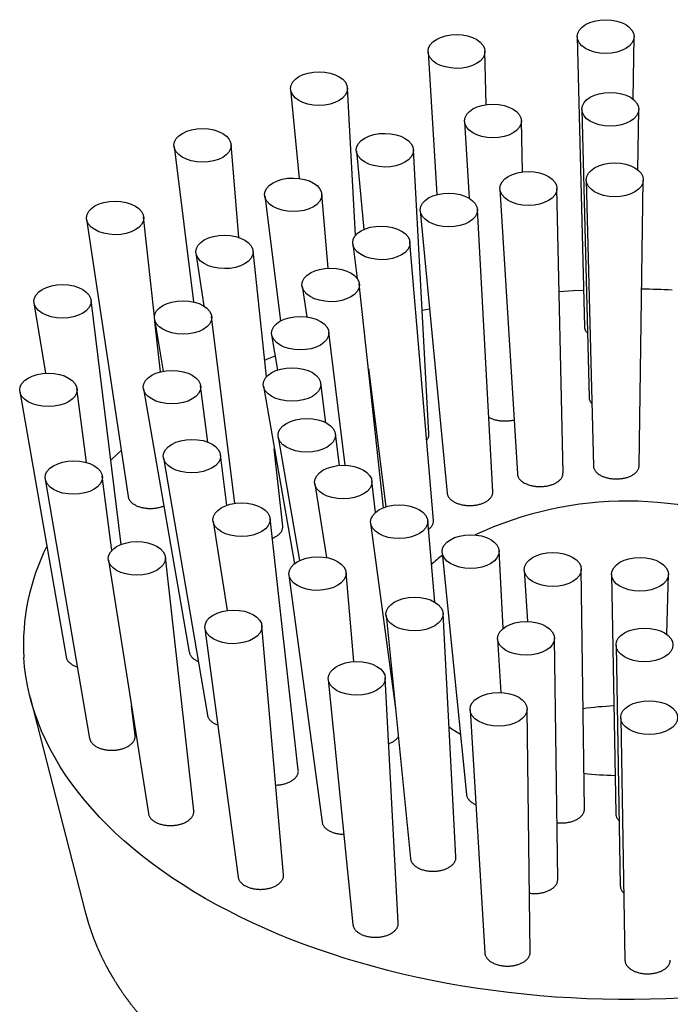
# Model space of a CAD drawing. Header units: millimetres. Extents: x 8 to 974, y 12 to 718.
# Tile 34 of 37: x 658 to 696, y 661 to 718. Entities that reach past the tile are written whole.
import ezdxf

# ---------------------------------------------------------------- set-up
doc = ezdxf.new("R2010")
doc.units = ezdxf.units.MM

msp = doc.modelspace()

# ---------------------------------------------------------------- linework, layer by layer
at = {"color": 7, "linetype": 'Continuous', "lineweight": 30}
for p, q in [((690.533, 716.815), (690.956, 700.023)), ((693.779, 713.199), (693.832, 716.82)), ((681.892, 715.934), (682.399, 707.675)), ((685.259, 712.889), (685.193, 715.973)), ((673.926, 713.768), (674.418, 708.616)), ((677.697, 705.317), (677.23, 713.841)), ((690.802, 712.606), (691.222, 695.932)), ((694.05, 709.106), (694.102, 712.61)), ((684.006, 711.909), (684.279, 707.465)), ((687.37, 708.988), (687.307, 711.948)), ((670.937, 705.194), (670.484, 710.57)), ((667.177, 710.465), (668.308, 701.462)), ((677.74, 710.202), (678.174, 705.658)), ((681.947, 693.814), (681.044, 710.275)), ((691.061, 708.517), (691.478, 691.958)), ((694.122, 691.964), (694.366, 708.522)), ((676.1, 703.418), (675.738, 707.705)), ((686.056, 707.999), (687.068, 691.498)), ((689.713, 691.542), (689.363, 708.039)), ((672.432, 707.6), (673.341, 700.358)), ((681.442, 706.738), (683.002, 690.383)), ((685.648, 690.464), (684.751, 706.811)), ((662.106, 706.248), (664.514, 690.185)), ((666.039, 700.604), (665.415, 706.382)), ((677.533, 704.817), (677.784, 702.819)), ((682.204, 688.803), (680.845, 704.923)), ((668.442, 704.281), (668.9, 701.229)), ((672.538, 697.13), (671.752, 704.415)), ((674.595, 702.369), (674.861, 700.597)), ((679.308, 689.54), (677.91, 702.504)), ((659.058, 701.406), (659.737, 697.334)), ((664.118, 687.42), (662.369, 701.564)), ((681.553, 700.982), (681.983, 701.071)), ((666.045, 700.47), (666.548, 697.45)), ((666.383, 697.413), (666.068, 700.332)), ((670.696, 689.792), (669.356, 700.627)), ((677.1, 691.998), (676.146, 699.718)), ((672.829, 699.56), (673.17, 697.517)), ((678.437, 697.612), (679.445, 689.588)), ((658.241, 696.269), (660.92, 680.902)), ((662.11, 692.159), (661.553, 696.442)), ((665.403, 696.428), (668.062, 681.169)), ((669.139, 693.34), (668.714, 696.6)), ((672.356, 696.581), (674.149, 686.298)), ((675.971, 694.467), (675.673, 696.754)), ((673.208, 693.638), (674.437, 686.478)), ((676.754, 691.99), (676.523, 693.814)), ((673.471, 688.474), (672.987, 692.963)), ((666.559, 692.431), (669.117, 677.525)), ((670.239, 689.681), (669.869, 692.608)), ((659.712, 691.189), (662.287, 676.177)), ((663.565, 687.068), (663.021, 691.365)), ((675.327, 690.931), (676.002, 686.658)), ((678.844, 689.268), (678.639, 691.097)), ((674.375, 674.34), (672.743, 688.92)), ((669.436, 688.753), (670.252, 683.59)), ((678.567, 688.646), (680.003, 677.923)), ((682.287, 684.074), (681.877, 688.787)), ((668.319, 671.994), (666.676, 686.678)), ((682.709, 686.94), (684.118, 672.938)), ((686.254, 682.562), (686.015, 687.041)), ((663.369, 686.512), (665.689, 671.827)), ((673.836, 685.646), (675.752, 671.341)), ((677.589, 680.631), (677.14, 685.787)), ((687.468, 685.928), (687.649, 682.953)), ((690.956, 672.097), (690.774, 685.977)), ((692.522, 685.679), (692.765, 671.832)), ((695.722, 682.211), (695.827, 685.67)), ((679.46, 683.322), (680.879, 669.223)), ((683.513, 669.322), (682.761, 683.423)), ((668.963, 682.558), (670.892, 668.151)), ((673.521, 668.29), (672.267, 682.699)), ((689.407, 668.012), (689.223, 681.988)), ((685.923, 681.939), (686.111, 678.844)), ((692.786, 681.59), (693.031, 667.647)), ((676.112, 679.597), (677.542, 665.398)), ((680.171, 665.497), (679.414, 679.698)), ((658.838, 678.556), (662.054, 666.057)), ((664.919, 676.356), (664.703, 678.068)), ((684.33, 677.832), (685.185, 663.757)), ((687.815, 663.805), (687.63, 677.881)), ((693.055, 677.38), (693.302, 663.339))]:
    msp.add_line(p, q, dxfattribs=at)
at = {"color": 7, "linetype": 'Continuous', "lineweight": 30, "flags": 128}
for points in [[(689.489, 702.074), (690.3, 702.123), (690.902, 702.151)], [(672.434, 698.087), (672.55, 698.138), (673.032, 698.345)], [(663.515, 692.299), (663.875, 692.64), (664.113, 692.859)], [(696.587, 661.144), (695.674, 661.103), (694.759, 661.075), (693.843, 661.062), (692.926, 661.063), (692.011, 661.078), (691.096, 661.107), (690.182, 661.15), (689.271, 661.207), (688.363, 661.279), (687.458, 661.364), (686.558, 661.463), (685.662, 661.576), (684.771, 661.702), (683.886, 661.843), (683.008, 661.996), (682.137, 662.164), (681.274, 662.344), (680.419, 662.538), (679.573, 662.745), (678.737, 662.965), (677.911, 663.198), (677.095, 663.443), (676.29, 663.701), (675.498, 663.971), (674.717, 664.253), (673.95, 664.547), (673.195, 664.853), (672.455, 665.17), (671.729, 665.499), (671.018, 665.839), (670.322, 666.189), (669.642, 666.55), (668.979, 666.921), (668.332, 667.303), (667.702, 667.694), (667.09, 668.095), (666.496, 668.505), (665.921, 668.924), (665.364, 669.352), (664.827, 669.788), (664.309, 670.233), (663.812, 670.685), (663.334, 671.145), (662.878, 671.611), (662.442, 672.085), (662.027, 672.565), (661.634, 673.052), (661.263, 673.544), (660.914, 674.042), (660.587, 674.545), (660.282, 675.053), (660.001, 675.566), (659.742, 676.083), (659.506, 676.603), (659.294, 677.127), (659.105, 677.654), (658.939, 678.184), (658.798, 678.716), (658.679, 679.25), (658.585, 679.785), (658.515, 680.322), (658.468, 680.86), (658.468, 680.86)]]:
    msp.add_lwpolyline(points, dxfattribs=at)
at = {"color": 7, "linetype": 'Continuous', "lineweight": 30}
for centre, radius, start, end in [((693.447, 642.818), 59.387, 87.49085, 89.20293), ((693.44, 669.11), 20.817, 64.6485, 115.0503), ((671.253, 681.579), 12.805, 153.4078, 183.2151), ((688.625, 679.086), 9.7, 127.4704, 132.3007), ((693.422, 659.306), 18.77, 92.3386, 97.7836), ((689.872, 686.542), 11.814, 235.092, 238.8829), ((693.429, 696.648), 22.622, 263.654, 268.2201)]:
    msp.add_arc(centre, radius, start, end, dxfattribs=at)
for centre, major_axis, ratio in [((692.182, 716.829), (1.65, -0.001), 0.592188), ((683.542, 715.965), (1.651, -0.006), 0.591419), ((675.577, 713.816), (1.653, -0.01), 0.589668), ((692.452, 712.62), (1.65, -0.001), 0.592188), ((685.656, 711.94), (1.651, -0.006), 0.591419), ((668.829, 710.529), (1.657, -0.011), 0.587421), ((679.391, 710.25), (1.653, -0.01), 0.589668), ((692.713, 708.531), (1.653, -0.001), 0.592188), ((687.709, 708.03), (1.654, -0.006), 0.591419), ((674.084, 707.664), (1.657, -0.011), 0.587421), ((683.096, 706.786), (1.656, -0.01), 0.589668), ((663.759, 706.327), (1.66, -0.009), 0.585288), ((679.187, 704.882), (1.659, -0.011), 0.587421), ((670.096, 704.36), (1.66, -0.009), 0.585288), ((676.251, 702.448), (1.662, -0.009), 0.585288), ((660.712, 701.497), (1.662, -0.005), 0.583828), ((667.699, 700.561), (1.662, -0.005), 0.583828), ((674.486, 699.651), (1.664, -0.005), 0.583828), ((667.057, 696.526), (1.662, 0.001), 0.583415), ((674.013, 696.68), (1.665, 0.001), 0.583415), ((659.895, 696.368), (1.662, 0.001), 0.583415), ((674.864, 693.739), (1.664, 0.006), 0.584152), ((668.212, 692.532), (1.661, 0.006), 0.584152), ((661.365, 691.29), (1.661, 0.006), 0.584152), ((676.981, 691.027), (1.662, 0.01), 0.585854), ((671.088, 688.85), (1.659, 0.01), 0.585854), ((680.221, 688.73), (1.658, 0.011), 0.588082), ((684.361, 687.004), (1.655, 0.009), 0.590246), ((665.02, 686.608), (1.659, 0.01), 0.585854), ((675.487, 685.73), (1.656, 0.011), 0.588082), ((689.12, 685.966), (1.653, 0.005), 0.591756), ((694.174, 685.688), (1.653, -0.001), 0.592188), ((681.109, 683.386), (1.653, 0.009), 0.590246), ((670.613, 682.642), (1.656, 0.011), 0.588082), ((687.572, 681.977), (1.651, 0.005), 0.591756), ((694.436, 681.599), (1.65, -0.001), 0.592188), ((677.762, 679.661), (1.653, 0.009), 0.590246), ((685.979, 677.87), (1.651, 0.005), 0.591756), ((694.705, 677.39), (1.65, -0.001), 0.592188)]:
    msp.add_ellipse(centre, major_axis=major_axis, ratio=ratio, dxfattribs=at)
for points, knots in [([(690.956, 700.023), (690.956, 700.02), (690.955, 699.996), (690.963, 699.95), (690.979, 699.887), (691.005, 699.824), (691.041, 699.764), (691.081, 699.709), (691.114, 699.675), (691.128, 699.661)], [0, 0, 0, 0, 0.0210101, 0.1919583, 0.3629064, 0.5293456, 0.6957845, 0.867074, 1, 1, 1, 1]), ([(691.223, 695.932), (691.222, 695.929), (691.222, 695.905), (691.229, 695.858), (691.246, 695.795), (691.272, 695.732), (691.308, 695.672), (691.346, 695.62), (691.375, 695.589), (691.387, 695.577)], [0, 0, 0, 0, 0.023957, 0.199321, 0.374684, 0.545417, 0.71615, 0.891859, 1, 1, 1, 1]), ([(685.411, 694.785), (685.415, 694.783), (685.451, 694.76), (685.492, 694.741), (685.529, 694.725)], [0, 0, 0, 0, 0.113929, 1, 1, 1, 1]), ([(685.529, 694.725), (685.559, 694.712), (685.618, 694.687), (685.714, 694.655), (685.814, 694.627), (685.918, 694.604), (686.024, 694.586), (686.133, 694.574), (686.244, 694.567), (686.355, 694.565), (686.466, 694.569), (686.576, 694.578), (686.684, 694.592), (686.785, 694.61), (686.847, 694.626), (686.876, 694.633)], [0, 0, 0, 0, 0.0778424, 0.155962, 0.2340803, 0.3119209, 0.3897769, 0.4679131, 0.5460482, 0.6239028, 0.701476, 0.7793281, 0.8571798, 0.9347526, 1, 1, 1, 1]), ([(681.812, 693.455), (681.815, 693.458), (681.835, 693.48), (681.864, 693.523), (681.899, 693.583), (681.925, 693.645), (681.941, 693.709), (681.948, 693.765), (681.946, 693.8), (681.945, 693.814)], [0, 0, 0, 0, 0.026278, 0.198493, 0.370711, 0.542321, 0.714637, 0.887563, 1, 1, 1, 1]), ([(691.479, 691.958), (691.479, 691.952), (691.478, 691.923), (691.487, 691.873), (691.506, 691.809), (691.534, 691.747), (691.571, 691.686), (691.617, 691.627), (691.677, 691.566), (691.752, 691.503), (691.816, 691.462), (691.848, 691.442)], [0, 0, 0, 0, 0.035262, 0.149534, 0.263807, 0.375042, 0.486276, 0.600753, 0.715231, 0.856799, 1, 1, 1, 1]), ([(691.848, 691.442), (691.874, 691.427), (691.925, 691.398), (692.012, 691.358), (692.105, 691.322), (692.202, 691.291), (692.303, 691.264), (692.408, 691.243), (692.516, 691.226), (692.626, 691.215), (692.737, 691.21), (692.847, 691.209), (692.959, 691.214), (693.069, 691.225), (693.176, 691.241), (693.281, 691.261), (693.383, 691.287), (693.481, 691.317), (693.573, 691.352), (693.66, 691.392), (693.742, 691.435), (693.817, 691.483), (693.884, 691.533), (693.944, 691.587), (693.996, 691.644), (694.039, 691.703), (694.074, 691.764), (694.1, 691.826), (694.116, 691.89), (694.123, 691.936), (694.122, 691.961), (694.121, 691.964)], [0, 0, 0, 0, 0.035047, 0.070094, 0.106156, 0.142217, 0.177266, 0.212314, 0.248387, 0.28446, 0.319398, 0.354337, 0.390294, 0.426251, 0.46113, 0.496009, 0.531898, 0.567788, 0.602723, 0.637659, 0.6736, 0.709543, 0.744626, 0.77971, 0.815803, 0.851896, 0.887159, 0.922422, 0.958702, 0.994982, 1, 1, 1, 1]), ([(687.068, 691.499), (687.07, 691.478), (687.074, 691.437), (687.092, 691.374), (687.119, 691.311), (687.155, 691.251), (687.2, 691.192), (687.253, 691.135), (687.315, 691.081), (687.39, 691.026), (687.481, 690.971), (687.555, 690.937), (687.591, 690.92)], [0, 0, 0, 0, 0.090068, 0.185566, 0.281064, 0.376224, 0.471643, 0.567402, 0.663161, 0.758579, 0.87929, 1, 1, 1, 1]), ([(687.591, 690.92), (687.621, 690.908), (687.682, 690.883), (687.779, 690.852), (687.88, 690.825), (687.984, 690.803), (688.092, 690.786), (688.202, 690.775), (688.313, 690.768), (688.425, 690.768), (688.536, 690.773), (688.646, 690.783), (688.754, 690.798), (688.86, 690.818), (688.962, 690.844), (689.06, 690.874), (689.154, 690.909), (689.242, 690.948), (689.323, 690.992), (689.399, 691.039), (689.467, 691.089), (689.528, 691.143), (689.581, 691.199), (689.625, 691.258), (689.661, 691.319), (689.688, 691.381), (689.705, 691.444), (689.713, 691.498), (689.712, 691.531), (689.711, 691.542)], [0, 0, 0, 0, 0.037715, 0.075564, 0.113412, 0.151126, 0.188847, 0.226703, 0.26456, 0.30228, 0.339867, 0.377589, 0.415311, 0.452897, 0.490381, 0.527999, 0.565616, 0.603101, 0.640603, 0.678239, 0.715875, 0.753378, 0.791013, 0.828781, 0.86655, 0.904186, 0.942012, 0.979972, 1, 1, 1, 1]), ([(664.515, 690.185), (664.515, 690.182), (664.517, 690.158), (664.53, 690.113), (664.555, 690.046), (664.595, 689.976), (664.634, 689.929), (664.653, 689.905)], [0, 0, 0, 0, 0.027336, 0.24505, 0.461995, 0.730997, 1, 1, 1, 1]), ([(683.002, 690.383), (683.002, 690.383), (683.003, 690.36), (683.013, 690.317), (683.033, 690.253), (683.063, 690.191), (683.105, 690.126), (683.161, 690.058), (683.212, 690.013), (683.237, 689.991)], [0, 0, 0, 0, 0.006297, 0.158568, 0.311379, 0.464192, 0.616465, 0.808233, 1, 1, 1, 1]), ([(683.237, 689.991), (683.259, 689.974), (683.303, 689.939), (683.379, 689.892), (683.461, 689.848), (683.549, 689.809), (683.643, 689.774), (683.742, 689.743), (683.845, 689.718), (683.951, 689.698), (684.06, 689.683), (684.171, 689.673), (684.283, 689.669), (684.395, 689.671), (684.506, 689.677), (684.616, 689.69), (684.724, 689.707), (684.829, 689.73), (684.93, 689.757), (685.027, 689.789), (685.119, 689.826), (685.205, 689.867), (685.285, 689.912), (685.358, 689.961), (685.424, 690.013), (685.482, 690.068), (685.532, 690.125), (685.574, 690.185), (685.606, 690.246), (685.63, 690.308), (685.644, 690.372), (685.65, 690.424), (685.647, 690.455), (685.646, 690.464)], [0, 0, 0, 0, 0.033039, 0.066196, 0.099352, 0.132391, 0.165434, 0.198595, 0.231756, 0.264799, 0.297749, 0.330819, 0.363888, 0.396838, 0.429619, 0.462518, 0.495417, 0.528198, 0.560835, 0.593589, 0.626342, 0.658979, 0.691556, 0.72425, 0.756943, 0.789521, 0.822147, 0.854889, 0.887631, 0.920258, 0.953021, 0.9859, 1, 1, 1, 1]), ([(664.653, 689.905), (664.671, 689.886), (664.707, 689.849), (664.77, 689.796), (664.841, 689.746), (664.919, 689.701), (665.003, 689.659), (665.093, 689.622), (665.188, 689.589), (665.288, 689.561), (665.392, 689.538), (665.5, 689.521), (665.609, 689.508), (665.72, 689.501), (665.832, 689.5), (665.944, 689.504), (666.056, 689.514), (666.165, 689.529), (666.272, 689.549), (666.376, 689.575), (666.475, 689.605), (666.545, 689.63), (666.58, 689.645), (666.585, 689.647)], [0, 0, 0, 0, 0.0495, 0.099177, 0.148854, 0.198355, 0.24785, 0.29752, 0.347191, 0.396686, 0.44628, 0.496051, 0.545822, 0.595416, 0.64498, 0.694722, 0.744463, 0.794026, 0.843405, 0.892963, 0.942519, 0.991897, 1, 1, 1, 1]), ([(672.871, 687.778), (672.882, 687.782), (672.924, 687.797), (672.993, 687.829), (673.076, 687.873), (673.153, 687.921), (673.222, 687.972), (673.283, 688.027), (673.337, 688.084), (673.382, 688.143), (673.419, 688.204), (673.446, 688.267), (673.465, 688.33), (673.474, 688.394), (673.475, 688.442), (673.471, 688.468), (673.47, 688.473)], [0, 0, 0, 0, 0.027062, 0.106722, 0.186669, 0.266616, 0.346275, 0.425593, 0.505195, 0.584797, 0.664114, 0.743307, 0.822781, 0.902256, 0.981449, 1, 1, 1, 1]), ([(681.92, 688.289), (681.922, 688.291), (681.948, 688.308), (681.991, 688.346), (682.049, 688.401), (682.097, 688.459), (682.137, 688.519), (682.169, 688.581), (682.191, 688.644), (682.203, 688.708), (682.208, 688.761), (682.204, 688.793), (682.203, 688.803)], [0, 0, 0, 0, 0.008833, 0.125701, 0.24236, 0.359434, 0.476509, 0.593169, 0.710007, 0.827258, 0.944512, 1, 1, 1, 1]), ([(660.922, 680.903), (660.924, 680.889), (660.93, 680.849), (660.946, 680.81), (660.957, 680.784)], [0, 0, 0, 0, 0.3377591, 1, 1, 1, 1]), ([(668.064, 681.169), (668.068, 681.148), (668.076, 681.101), (668.098, 681.055), (668.11, 681.029)], [0, 0, 0, 0, 0.438775, 1, 1, 1, 1]), ([(668.11, 681.029), (668.121, 681.009), (668.144, 680.968), (668.189, 680.909), (668.242, 680.852), (668.303, 680.798), (668.372, 680.748), (668.448, 680.702), (668.518, 680.664), (668.566, 680.644), (668.583, 680.637)], [0, 0, 0, 0, 0.1315369, 0.2635453, 0.3955555, 0.5270948, 0.6586095, 0.7905911, 0.9225749, 1, 1, 1, 1]), ([(660.957, 680.784), (660.967, 680.763), (660.988, 680.722), (661.03, 680.662), (661.081, 680.604), (661.139, 680.55), (661.205, 680.499), (661.278, 680.451), (661.358, 680.407), (661.445, 680.367), (661.518, 680.339), (661.563, 680.325), (661.576, 680.321)], [0, 0, 0, 0, 0.106111, 0.2126024, 0.319095, 0.4252079, 0.5313016, 0.637772, 0.7442442, 0.8503404, 0.956811, 1, 1, 1, 1]), ([(669.117, 677.525), (669.122, 677.504), (669.131, 677.462), (669.156, 677.399), (669.192, 677.332), (669.242, 677.263), (669.288, 677.217), (669.311, 677.194)], [0, 0, 0, 0, 0.177647, 0.362048, 0.545788, 0.772894, 1, 1, 1, 1]), ([(669.311, 677.194), (669.331, 677.176), (669.372, 677.14), (669.443, 677.09), (669.521, 677.044), (669.605, 677.002), (669.669, 676.974), (669.706, 676.962), (669.712, 676.96)], [0, 0, 0, 0, 0.192675, 0.38604, 0.579408, 0.772086, 0.964728, 1, 1, 1, 1]), ([(662.479, 675.848), (662.499, 675.83), (662.54, 675.794), (662.611, 675.744), (662.688, 675.698), (662.771, 675.656), (662.86, 675.619), (662.955, 675.586), (663.054, 675.558), (663.157, 675.535), (663.263, 675.517), (663.372, 675.505), (663.482, 675.498), (663.593, 675.496), (663.705, 675.5), (663.816, 675.51), (663.925, 675.525), (664.032, 675.546), (664.137, 675.572), (664.237, 675.603), (664.333, 675.638), (664.424, 675.679), (664.509, 675.723), (664.587, 675.772), (664.658, 675.824), (664.722, 675.88), (664.777, 675.938), (664.824, 675.999), (664.863, 676.062), (664.892, 676.126), (664.912, 676.191), (664.922, 676.257), (664.924, 676.312), (664.92, 676.345), (664.918, 676.356)], [0, 0, 0, 0, 0.0315, 0.063113, 0.094727, 0.126228, 0.157722, 0.189329, 0.220936, 0.252432, 0.284042, 0.315764, 0.347487, 0.379098, 0.410869, 0.442753, 0.474638, 0.506409, 0.538277, 0.57026, 0.602242, 0.63411, 0.665968, 0.697941, 0.729914, 0.761772, 0.793519, 0.82538, 0.85724, 0.888986, 0.92057, 0.952267, 0.983963, 1, 1, 1, 1]), ([(662.288, 676.177), (662.292, 676.157), (662.301, 676.115), (662.325, 676.053), (662.361, 675.986), (662.41, 675.917), (662.456, 675.871), (662.479, 675.848)], [0, 0, 0, 0, 0.172503, 0.358048, 0.542928, 0.771464, 1, 1, 1, 1]), ([(679.617, 675.879), (679.638, 675.887), (679.691, 675.906), (679.771, 675.943), (679.855, 675.989), (679.933, 676.038), (680.004, 676.092), (680.067, 676.148), (680.122, 676.208), (680.155, 676.25), (680.168, 676.272), (680.169, 676.273)], [0, 0, 0, 0, 0.084578, 0.214464, 0.343888, 0.47349, 0.603558, 0.733624, 0.863225, 0.992555, 1, 1, 1, 1]), ([(673.069, 673.481), (673.103, 673.482), (673.174, 673.484), (673.281, 673.495), (673.39, 673.51), (673.497, 673.531), (673.601, 673.558), (673.701, 673.589), (673.796, 673.626), (673.886, 673.667), (673.971, 673.712), (674.048, 673.761), (674.119, 673.814), (674.182, 673.87), (674.237, 673.93), (674.283, 673.991), (674.321, 674.055), (674.349, 674.12), (674.369, 674.186), (674.378, 674.252), (674.379, 674.304), (674.375, 674.333), (674.374, 674.339)], [0, 0, 0, 0, 0.047046, 0.098835, 0.150807, 0.202779, 0.254569, 0.306581, 0.358778, 0.410975, 0.462987, 0.515073, 0.567346, 0.619618, 0.671703, 0.723682, 0.775848, 0.828014, 0.879991, 0.931731, 0.983658, 1, 1, 1, 1]), ([(684.119, 672.938), (684.12, 672.927), (684.123, 672.893), (684.138, 672.838), (684.163, 672.772), (684.198, 672.708), (684.241, 672.646), (684.294, 672.587), (684.354, 672.531), (684.422, 672.478), (684.504, 672.425), (684.584, 672.38), (684.642, 672.356), (684.663, 672.347)], [0, 0, 0, 0, 0.047965, 0.143986, 0.240354, 0.33672, 0.432739, 0.528295, 0.624195, 0.720094, 0.815647, 0.934563, 1, 1, 1, 1]), ([(665.689, 671.827), (665.689, 671.825), (665.692, 671.801), (665.705, 671.755), (665.73, 671.691), (665.764, 671.628), (665.811, 671.563), (665.871, 671.496), (665.924, 671.453), (665.951, 671.431)], [0, 0, 0, 0, 0.016361, 0.168013, 0.320212, 0.472409, 0.624059, 0.812029, 1, 1, 1, 1]), ([(665.951, 671.431), (665.974, 671.414), (666.02, 671.38), (666.098, 671.335), (666.182, 671.293), (666.272, 671.255), (666.367, 671.223), (666.466, 671.195), (666.569, 671.172), (666.675, 671.155), (666.784, 671.143), (666.894, 671.137), (667.005, 671.136), (667.116, 671.14), (667.226, 671.15), (667.335, 671.166), (667.442, 671.187), (667.545, 671.213), (667.645, 671.245), (667.74, 671.281), (667.83, 671.322), (667.915, 671.367), (667.992, 671.416), (668.063, 671.469), (668.126, 671.525), (668.181, 671.584), (668.227, 671.645), (668.265, 671.709), (668.293, 671.774), (668.313, 671.839), (668.322, 671.906), (668.324, 671.957), (668.319, 671.987), (668.318, 671.994)], [0, 0, 0, 0, 0.032684, 0.065485, 0.098287, 0.130972, 0.163651, 0.196447, 0.229244, 0.261924, 0.294702, 0.327595, 0.360489, 0.393267, 0.426218, 0.459285, 0.492353, 0.525305, 0.558398, 0.591609, 0.62482, 0.657912, 0.691054, 0.724314, 0.757573, 0.790714, 0.823788, 0.856981, 0.890174, 0.923247, 0.95617, 0.989211, 1, 1, 1, 1]), ([(689.364, 671.301), (689.386, 671.298), (689.444, 671.291), (689.541, 671.286), (689.652, 671.284), (689.763, 671.288), (689.873, 671.298), (689.981, 671.313), (690.087, 671.334), (690.189, 671.36), (690.288, 671.391), (690.382, 671.427), (690.471, 671.468), (690.554, 671.513), (690.631, 671.562), (690.7, 671.615), (690.763, 671.672), (690.817, 671.731), (690.863, 671.793), (690.9, 671.857), (690.928, 671.923), (690.947, 671.99), (690.956, 672.048), (690.955, 672.084), (690.955, 672.097)], [0, 0, 0, 0, 0.0289111, 0.0757014, 0.1226587, 0.1696164, 0.2164072, 0.2632253, 0.3102095, 0.3571944, 0.4040136, 0.4510121, 0.498177, 0.5453426, 0.5923422, 0.6395913, 0.6870078, 0.7344248, 0.7816745, 0.8291333, 0.8767612, 0.9243891, 0.9718479, 1, 1, 1, 1]), ([(692.767, 671.832), (692.766, 671.824), (692.766, 671.793), (692.775, 671.74), (692.793, 671.673), (692.821, 671.608), (692.858, 671.543), (692.905, 671.481), (692.941, 671.439), (692.963, 671.419), (692.965, 671.418)], [0, 0, 0, 0, 0.055243, 0.212482, 0.365709, 0.518935, 0.676619, 0.834302, 0.987413, 1, 1, 1, 1]), ([(675.753, 671.341), (675.753, 671.335), (675.756, 671.306), (675.77, 671.256), (675.795, 671.191), (675.829, 671.128), (675.873, 671.067), (675.925, 671.009), (675.99, 670.949), (676.069, 670.888), (676.134, 670.85), (676.167, 670.831)], [0, 0, 0, 0, 0.032061, 0.146876, 0.261277, 0.375088, 0.48931, 0.603531, 0.717341, 0.85867, 1, 1, 1, 1]), ([(676.167, 670.831), (676.195, 670.817), (676.25, 670.788), (676.341, 670.751), (676.436, 670.718), (676.535, 670.69), (676.639, 670.667), (676.745, 670.649), (676.853, 670.638), (676.944, 670.631), (676.998, 670.631), (677.015, 670.631)], [0, 0, 0, 0, 0.11795, 0.236322, 0.354695, 0.472646, 0.590583, 0.70894, 0.827298, 0.945237, 1, 1, 1, 1]), ([(680.88, 669.223), (680.881, 669.212), (680.884, 669.178), (680.899, 669.123), (680.924, 669.058), (680.958, 668.994), (681.002, 668.932), (681.054, 668.873), (681.114, 668.817), (681.182, 668.764), (681.264, 668.711), (681.36, 668.659), (681.436, 668.627), (681.474, 668.612)], [0, 0, 0, 0, 0.047066, 0.136913, 0.22676, 0.319242, 0.411724, 0.501134, 0.590545, 0.68258, 0.774615, 0.886678, 1, 1, 1, 1]), ([(681.474, 668.612), (681.505, 668.6), (681.566, 668.578), (681.666, 668.55), (681.769, 668.527), (681.876, 668.509), (681.984, 668.496), (682.094, 668.489), (682.205, 668.488), (682.316, 668.493), (682.425, 668.502), (682.533, 668.518), (682.639, 668.539), (682.742, 668.565), (682.841, 668.596), (682.935, 668.632), (683.024, 668.672), (683.108, 668.718), (683.185, 668.767), (683.255, 668.819), (683.318, 668.876), (683.373, 668.935), (683.419, 668.997), (683.456, 669.06), (683.485, 669.126), (683.504, 669.193), (683.514, 669.259), (683.513, 669.302), (683.513, 669.322)], [0, 0, 0, 0, 0.037806, 0.075611, 0.114516, 0.153422, 0.191227, 0.229032, 0.267931, 0.306831, 0.34471, 0.382589, 0.421559, 0.460528, 0.498592, 0.536656, 0.575814, 0.614972, 0.653229, 0.691487, 0.730849, 0.77021, 0.808585, 0.84696, 0.88645, 0.92594, 0.964305, 1, 1, 1, 1]), ([(670.892, 668.151), (670.893, 668.145), (670.895, 668.117), (670.909, 668.067), (670.934, 668.002), (670.969, 667.939), (671.012, 667.879), (671.064, 667.82), (671.129, 667.76), (671.208, 667.699), (671.274, 667.661), (671.307, 667.642)], [0, 0, 0, 0, 0.028746, 0.145012, 0.261278, 0.373646, 0.486014, 0.601679, 0.717343, 0.857887, 1, 1, 1, 1]), ([(671.307, 667.642), (671.334, 667.628), (671.388, 667.6), (671.478, 667.562), (671.573, 667.529), (671.673, 667.501), (671.776, 667.478), (671.881, 667.461), (671.99, 667.449), (672.1, 667.442), (672.21, 667.441), (672.321, 667.445), (672.431, 667.456), (672.54, 667.471), (672.645, 667.492), (672.748, 667.518), (672.848, 667.549), (672.943, 667.586), (673.032, 667.626), (673.116, 667.671), (673.194, 667.721), (673.264, 667.774), (673.327, 667.83), (673.381, 667.889), (673.428, 667.951), (673.466, 668.015), (673.494, 668.079), (673.514, 668.145), (673.523, 668.213), (673.525, 668.261), (673.521, 668.287), (673.521, 668.29)], [0, 0, 0, 0, 0.034773, 0.069547, 0.105332, 0.141117, 0.17589, 0.210663, 0.246441, 0.282219, 0.31708, 0.351941, 0.387804, 0.423668, 0.458708, 0.493748, 0.529797, 0.565845, 0.601051, 0.636258, 0.672482, 0.708706, 0.743991, 0.779277, 0.815589, 0.851902, 0.887146, 0.922389, 0.958664, 0.994939, 1, 1, 1, 1]), ([(687.77, 667.224), (687.774, 667.224), (687.814, 667.217), (687.892, 667.209), (688.001, 667.202), (688.111, 667.201), (688.222, 667.205), (688.332, 667.216), (688.439, 667.231), (688.544, 667.252), (688.647, 667.278), (688.745, 667.31), (688.839, 667.346), (688.927, 667.386), (689.01, 667.431), (689.086, 667.481), (689.155, 667.533), (689.216, 667.589), (689.27, 667.649), (689.316, 667.711), (689.352, 667.774), (689.38, 667.84), (689.398, 667.907), (689.407, 667.965), (689.406, 667.999), (689.406, 668.012)], [0, 0, 0, 0, 0.0057177, 0.0522428, 0.0974545, 0.1426662, 0.1891899, 0.2357136, 0.2809573, 0.326201, 0.3727492, 0.4192976, 0.4647172, 0.5101369, 0.5568624, 0.603588, 0.6492472, 0.6949064, 0.7418806, 0.7888548, 0.8347119, 0.8805689, 0.9277539, 0.9749389, 1, 1, 1, 1]), ([(693.033, 667.647), (693.032, 667.638), (693.032, 667.606), (693.041, 667.552), (693.06, 667.486), (693.088, 667.421), (693.125, 667.356), (693.173, 667.295), (693.209, 667.253), (693.232, 667.233), (693.234, 667.231)], [0, 0, 0, 0, 0.0615488, 0.2178804, 0.3691326, 0.5214352, 0.6770543, 0.8338212, 0.9849443, 1, 1, 1, 1]), ([(662.055, 666.057), (662.058, 666.045), (662.064, 666.019), (662.075, 665.981), (662.085, 665.94), (662.096, 665.899), (662.107, 665.86), (662.116, 665.826), (662.124, 665.797), (662.131, 665.772), (662.139, 665.746), (662.147, 665.717), (662.157, 665.68), (662.17, 665.637), (662.185, 665.586), (662.201, 665.533), (662.217, 665.48), (662.233, 665.43), (662.248, 665.381), (662.263, 665.334), (662.278, 665.287), (662.293, 665.241), (662.309, 665.191), (662.327, 665.136), (662.347, 665.078), (662.367, 665.019), (662.386, 664.964), (662.405, 664.91), (662.424, 664.858), (662.442, 664.807), (662.46, 664.759), (662.479, 664.709), (662.497, 664.659), (662.517, 664.608), (662.535, 664.56), (662.554, 664.511), (662.572, 664.466), (662.589, 664.422), (662.607, 664.377), (662.627, 664.327), (662.649, 664.275), (662.671, 664.222), (662.694, 664.166), (662.719, 664.108), (662.743, 664.051), (662.766, 663.999), (662.785, 663.955), (662.803, 663.916), (662.82, 663.877), (662.84, 663.832), (662.863, 663.782), (662.889, 663.726), (662.917, 663.666), (662.946, 663.604), (662.975, 663.543), (663.003, 663.485), (663.03, 663.43), (663.057, 663.375), (663.085, 663.32), (663.113, 663.264), (663.141, 663.208), (663.17, 663.152), (663.198, 663.098), (663.226, 663.046), (663.251, 662.997), (663.275, 662.953), (663.296, 662.914), (663.314, 662.882), (663.329, 662.854), (663.343, 662.828), (663.359, 662.799), (663.377, 662.766), (663.396, 662.732), (663.415, 662.699), (663.432, 662.667), (663.451, 662.634), (663.47, 662.602), (663.485, 662.575), (663.497, 662.555), (663.505, 662.541), (663.511, 662.53), (663.517, 662.519), (663.524, 662.508), (663.531, 662.496), (663.539, 662.482), (663.551, 662.461), (663.569, 662.431), (663.593, 662.39), (663.624, 662.338), (663.662, 662.275), (663.707, 662.201), (663.756, 662.121), (663.799, 662.053), (663.834, 661.997), (663.86, 661.957), (663.884, 661.919), (663.905, 661.886), (663.921, 661.861), (663.934, 661.841), (663.946, 661.822), (663.96, 661.801), (663.978, 661.775), (663.999, 661.742), (664.025, 661.703), (664.053, 661.661), (664.082, 661.618), (664.111, 661.575), (664.148, 661.521), (664.193, 661.455), (664.246, 661.379), (664.299, 661.304), (664.346, 661.238), (664.386, 661.183), (664.417, 661.139), (664.443, 661.103), (664.463, 661.077), (664.476, 661.059), (664.486, 661.045), (664.497, 661.03), (664.511, 661.011), (664.529, 660.988), (664.552, 660.957), (664.58, 660.92), (664.61, 660.879), (664.642, 660.837), (664.704, 660.756), (664.797, 660.635), (664.923, 660.477), (665.021, 660.357), (665.09, 660.274), (665.127, 660.229), (665.16, 660.189), (665.19, 660.153), (665.219, 660.12), (665.249, 660.084), (665.286, 660.04), (665.331, 659.989), (665.381, 659.93), (665.436, 659.868), (665.492, 659.804), (665.551, 659.737), (665.608, 659.674), (665.663, 659.614), (665.713, 659.558), (665.762, 659.505), (665.807, 659.457), (665.845, 659.417), (665.875, 659.385), (665.898, 659.36), (665.915, 659.342), (665.931, 659.326), (665.949, 659.306), (665.972, 659.282), (665.997, 659.255), (666.025, 659.227), (666.054, 659.197), (666.083, 659.167), (666.124, 659.125), (666.175, 659.072), (666.238, 659.008), (666.302, 658.944), (666.376, 658.871), (666.464, 658.784), (666.568, 658.682), (666.657, 658.598), (666.725, 658.533), (666.769, 658.492), (666.808, 658.455), (666.843, 658.422), (666.873, 658.395), (666.896, 658.373), (666.914, 658.357), (666.927, 658.345), (666.94, 658.333), (666.956, 658.318), (666.98, 658.296), (667.013, 658.266), (667.05, 658.232), (667.091, 658.195), (667.132, 658.158), (667.172, 658.122), (667.236, 658.065), (667.322, 657.99), (667.428, 657.898), (667.523, 657.816), (667.608, 657.743), (667.683, 657.68), (667.752, 657.622), (667.815, 657.57), (667.873, 657.522), (667.933, 657.473), (667.994, 657.423), (668.054, 657.375), (668.099, 657.339), (668.132, 657.313), (668.156, 657.293), (668.183, 657.272), (668.217, 657.245), (668.26, 657.211), (668.313, 657.169), (668.373, 657.122), (668.441, 657.07), (668.516, 657.012), (668.654, 656.906), (668.854, 656.756), (669.063, 656.604), (669.221, 656.491), (669.324, 656.418), (669.422, 656.349), (669.503, 656.293), (669.566, 656.249), (669.614, 656.216), (669.658, 656.186), (669.699, 656.158), (669.735, 656.134), (669.765, 656.114), (669.787, 656.099), (669.806, 656.086), (669.825, 656.073), (669.848, 656.058), (669.879, 656.037), (669.922, 656.008), (669.976, 655.972), (670.04, 655.93), (670.111, 655.883), (670.192, 655.831), (670.331, 655.741), (670.531, 655.614), (670.793, 655.451), (671.068, 655.284), (671.288, 655.154), (671.445, 655.063), (671.532, 655.013), (671.612, 654.967), (671.683, 654.927), (671.746, 654.891), (671.801, 654.86), (671.848, 654.834), (671.886, 654.813), (671.917, 654.795), (671.945, 654.78), (671.975, 654.763), (672.009, 654.744), (672.054, 654.72), (672.111, 654.688), (672.182, 654.65), (672.262, 654.606), (672.352, 654.558), (672.451, 654.505), (672.556, 654.45), (672.665, 654.393), (672.854, 654.295), (673.128, 654.156), (673.492, 653.976), (673.779, 653.839), (673.983, 653.743), (674.099, 653.689), (674.215, 653.636), (674.329, 653.584), (674.435, 653.536), (674.532, 653.493), (674.617, 653.455), (674.69, 653.423), (674.751, 653.396), (674.8, 653.375), (674.841, 653.357), (674.873, 653.343), (674.895, 653.334), (674.912, 653.326), (674.929, 653.319), (674.953, 653.309), (674.984, 653.295), (675.03, 653.276), (675.09, 653.25), (675.162, 653.219), (675.238, 653.187), (675.317, 653.154), (675.4, 653.12), (675.506, 653.076), (675.64, 653.021), (675.802, 652.956), (675.973, 652.888), (676.151, 652.818), (676.334, 652.747), (676.522, 652.675), (676.713, 652.604), (676.901, 652.534), (677.085, 652.467), (677.266, 652.402), (677.451, 652.337), (677.638, 652.272), (677.829, 652.207), (678.02, 652.143), (678.207, 652.081), (678.385, 652.023), (678.552, 651.97), (678.708, 651.92), (678.853, 651.875), (678.969, 651.839), (679.058, 651.812), (679.123, 651.792), (679.18, 651.775), (679.228, 651.761), (679.263, 651.75), (679.288, 651.743), (679.313, 651.735), (679.345, 651.726), (679.389, 651.713), (679.443, 651.697), (679.507, 651.678), (679.582, 651.656), (679.665, 651.632), (679.755, 651.606), (679.886, 651.569), (680.059, 651.52), (680.278, 651.46), (680.51, 651.397), (680.757, 651.332), (681.017, 651.264), (681.292, 651.195), (681.575, 651.126), (681.867, 651.056), (682.167, 650.987), (682.479, 650.917), (682.805, 650.847), (683.144, 650.776), (683.49, 650.706), (683.842, 650.638), (684.198, 650.572), (684.56, 650.507), (684.925, 650.445), (685.347, 650.376), (685.824, 650.303), (686.358, 650.227), (686.886, 650.157), (687.41, 650.094), (687.929, 650.036), (688.459, 649.983), (688.998, 649.935), (689.546, 649.891), (690.087, 649.854), (690.622, 649.823), (691.149, 649.797), (691.669, 649.778), (692.198, 649.762), (692.736, 649.752), (693.284, 649.748), (693.825, 649.749), (694.361, 649.756), (694.924, 649.768), (695.512, 649.788), (696.125, 649.815), (696.73, 649.849), (697.325, 649.89), (697.912, 649.937), (698.478, 649.988), (699.025, 650.043), (699.552, 650.102), (700.071, 650.166), (700.582, 650.234), (701.132, 650.313), (701.724, 650.405), (702.357, 650.511), (702.984, 650.625), (703.605, 650.747), (704.221, 650.875), (704.83, 651.011), (705.389, 651.144), (705.899, 651.271), (706.256, 651.364), (706.503, 651.431), (706.639, 651.468), (706.767, 651.503), (706.887, 651.536), (707.006, 651.57), (707.124, 651.603), (707.238, 651.636), (707.339, 651.666), (707.422, 651.69), (707.489, 651.71), (707.542, 651.725), (707.588, 651.739), (707.623, 651.75), (707.651, 651.758), (707.676, 651.766), (707.708, 651.775), (707.747, 651.787), (707.795, 651.801), (707.855, 651.82), (707.929, 651.842), (708.018, 651.87), (708.117, 651.901), (708.229, 651.936), (708.353, 651.975), (708.484, 652.017), (708.618, 652.061), (708.75, 652.104), (708.879, 652.147), (709.007, 652.19), (709.193, 652.253), (709.433, 652.336), (709.724, 652.439), (710.001, 652.539), (710.266, 652.637), (710.485, 652.721), (710.663, 652.789), (710.802, 652.843), (710.937, 652.896), (711.067, 652.948), (711.191, 652.998), (711.315, 653.049), (711.435, 653.098), (711.55, 653.146), (711.654, 653.189), (711.746, 653.228), (711.826, 653.262), (711.895, 653.291), (711.952, 653.316), (711.993, 653.334), (712.023, 653.347), (712.048, 653.358), (712.077, 653.37), (712.114, 653.386), (712.16, 653.407), (712.218, 653.432), (712.286, 653.462), (712.364, 653.497), (712.452, 653.536), (712.55, 653.58), (712.656, 653.628), (712.768, 653.68), (712.883, 653.733), (712.999, 653.787), (713.112, 653.841), (713.251, 653.907), (713.411, 653.984), (713.592, 654.073), (713.763, 654.158), (713.925, 654.24), (714.082, 654.32), (714.236, 654.4), (714.389, 654.48), (714.51, 654.544), (714.599, 654.592), (714.657, 654.624), (714.716, 654.655), (714.774, 654.687), (714.829, 654.717), (714.879, 654.745), (714.921, 654.768), (714.952, 654.785), (714.976, 654.798), (714.996, 654.809), (715.019, 654.822), (715.052, 654.841), (715.096, 654.866), (715.153, 654.897), (715.22, 654.935), (715.312, 654.988), (715.426, 655.053), (715.558, 655.13), (715.688, 655.206), (715.814, 655.281), (715.938, 655.356), (716.081, 655.443), (716.241, 655.542), (716.418, 655.653), (716.591, 655.763), (716.76, 655.872), (716.889, 655.957), (716.976, 656.015), (717.023, 656.047), (717.065, 656.075), (717.101, 656.099), (717.129, 656.118), (717.149, 656.131), (717.167, 656.143), (717.188, 656.158), (717.215, 656.176), (717.246, 656.197), (717.281, 656.221), (717.321, 656.249), (717.403, 656.306), (717.522, 656.388), (717.667, 656.491), (717.798, 656.585), (717.915, 656.67), (718.024, 656.75), (718.124, 656.825), (718.216, 656.893), (718.299, 656.957), (718.375, 657.014), (718.444, 657.068), (718.504, 657.114), (718.555, 657.154), (718.597, 657.187), (718.636, 657.217), (718.671, 657.245), (718.702, 657.27), (718.733, 657.295), (718.766, 657.321), (718.804, 657.351), (718.85, 657.388), (718.906, 657.433), (718.97, 657.485), (719.041, 657.544), (719.119, 657.608), (719.254, 657.721), (719.444, 657.883), (719.626, 658.043), (719.746, 658.15), (719.8, 658.198), (719.846, 658.24), (719.885, 658.276), (719.917, 658.305), (719.945, 658.331), (719.974, 658.357), (720.006, 658.387), (720.043, 658.421), (720.082, 658.458), (720.123, 658.496), (720.166, 658.536), (720.216, 658.584), (720.274, 658.639), (720.342, 658.704), (720.416, 658.776), (720.489, 658.848), (720.562, 658.92), (720.631, 658.99), (720.694, 659.053), (720.749, 659.109), (720.793, 659.155), (720.834, 659.197), (720.869, 659.234), (720.898, 659.263), (720.92, 659.287), (720.939, 659.306), (720.955, 659.323), (720.971, 659.34), (720.989, 659.36), (721.01, 659.382), (721.038, 659.412), (721.074, 659.45), (721.117, 659.496), (721.16, 659.544), (721.204, 659.591), (721.247, 659.639), (721.29, 659.686), (721.356, 659.76), (721.446, 659.861), (721.534, 659.962), (721.596, 660.034), (721.632, 660.077), (721.667, 660.117), (721.697, 660.153), (721.721, 660.181), (721.738, 660.202), (721.753, 660.219), (721.768, 660.238), (721.787, 660.261), (721.811, 660.289), (721.839, 660.324), (721.873, 660.365), (721.911, 660.412), (721.952, 660.462), (721.993, 660.513), (722.033, 660.564), (722.09, 660.636), (722.162, 660.729), (722.233, 660.821), (722.284, 660.889), (722.316, 660.931), (722.343, 660.966), (722.365, 660.996), (722.385, 661.022), (722.405, 661.05), (722.429, 661.083), (722.461, 661.126), (722.499, 661.179), (722.544, 661.241), (722.589, 661.305), (722.634, 661.369), (722.68, 661.434), (722.725, 661.499), (722.769, 661.564), (722.811, 661.626), (722.85, 661.685), (722.886, 661.739), (722.92, 661.79), (722.953, 661.84), (722.987, 661.893), (723.027, 661.955), (723.07, 662.023), (723.117, 662.098), (723.165, 662.176), (723.215, 662.257), (723.266, 662.341), (723.316, 662.426), (723.361, 662.503), (723.394, 662.56), (723.418, 662.601), (723.436, 662.634), (723.456, 662.669), (723.476, 662.705), (723.496, 662.739), (723.515, 662.775), (723.535, 662.81), (723.553, 662.842), (723.567, 662.87), (723.582, 662.896), (723.598, 662.926), (723.618, 662.964), (723.642, 663.007), (723.668, 663.058), (723.699, 663.117), (723.733, 663.182), (723.767, 663.248), (723.799, 663.311), (723.828, 663.371), (723.854, 663.422), (723.876, 663.468), (723.896, 663.51), (723.918, 663.554), (723.94, 663.601), (723.964, 663.651), (723.986, 663.7), (724.006, 663.743), (724.023, 663.78), (724.037, 663.811), (724.05, 663.838), (724.062, 663.865), (724.075, 663.894), (724.089, 663.927), (724.106, 663.963), (724.125, 664.006), (724.145, 664.053), (724.167, 664.104), (724.189, 664.155), (724.211, 664.208), (724.232, 664.258), (724.25, 664.303), (724.266, 664.342), (724.28, 664.377), (724.293, 664.41), (724.306, 664.441), (724.318, 664.473), (724.332, 664.507), (724.347, 664.546), (724.362, 664.586), (724.378, 664.626), (724.392, 664.665), (724.407, 664.703), (724.43, 664.767), (724.462, 664.855), (724.496, 664.949), (724.523, 665.026), (724.543, 665.086), (724.563, 665.145), (724.582, 665.2), (724.598, 665.251), (724.614, 665.299), (724.629, 665.345), (724.644, 665.393), (724.659, 665.443), (724.676, 665.497), (724.693, 665.555), (724.711, 665.614), (724.727, 665.67), (724.741, 665.716), (724.751, 665.752), (724.759, 665.78), (724.765, 665.805), (724.773, 665.832), (724.782, 665.865), (724.792, 665.901), (724.801, 665.937), (724.81, 665.971), (724.819, 666.002), (724.826, 666.03), (724.831, 666.049), (724.833, 666.057)], [0, 0, 0, 0, 0.00054, 0.001162, 0.00187, 0.002652, 0.003372, 0.003991, 0.004483, 0.004899, 0.005344, 0.005837, 0.006373, 0.007211, 0.008092, 0.009008, 0.009953, 0.010846, 0.011639, 0.012488, 0.013289, 0.014082, 0.014945, 0.015907, 0.016959, 0.018011, 0.018982, 0.019901, 0.020846, 0.021753, 0.022555, 0.023424, 0.024413, 0.025241, 0.026105, 0.027001, 0.027829, 0.028535, 0.029344, 0.030257, 0.031204, 0.032142, 0.03314, 0.034221, 0.03528, 0.036227, 0.037031, 0.037664, 0.038355, 0.039175, 0.040105, 0.041125, 0.042218, 0.043384, 0.044536, 0.045564, 0.046573, 0.047594, 0.04861, 0.049615, 0.050687, 0.051722, 0.052739, 0.053703, 0.054615, 0.055454, 0.056179, 0.056786, 0.057281, 0.057737, 0.058264, 0.058872, 0.059615, 0.060155, 0.060753, 0.061407, 0.06205, 0.062567, 0.062932, 0.06319, 0.063365, 0.063553, 0.063766, 0.064002, 0.064261, 0.064545, 0.065215, 0.06599, 0.066869, 0.068182, 0.069602, 0.071129, 0.072763, 0.073529, 0.074317, 0.075083, 0.07571, 0.076193, 0.076529, 0.076863, 0.077269, 0.077748, 0.078412, 0.079179, 0.080021, 0.080858, 0.081685, 0.082503, 0.084037, 0.085535, 0.086998, 0.088422, 0.089426, 0.090282, 0.090991, 0.091553, 0.091845, 0.092076, 0.092352, 0.092729, 0.093204, 0.09378, 0.094576, 0.095402, 0.096229, 0.097059, 0.100276, 0.103479, 0.106602, 0.107621, 0.108542, 0.109355, 0.110061, 0.1107, 0.111431, 0.112269, 0.113382, 0.114613, 0.115895, 0.117223, 0.118599, 0.120022, 0.121174, 0.122354, 0.123507, 0.12451, 0.125362, 0.12606, 0.126543, 0.12691, 0.127196, 0.127598, 0.12815, 0.128688, 0.129315, 0.129962, 0.130603, 0.131237, 0.132628, 0.133987, 0.13532, 0.136722, 0.138743, 0.140935, 0.1433, 0.144272, 0.145178, 0.145986, 0.146696, 0.147306, 0.147818, 0.148123, 0.148378, 0.148588, 0.148902, 0.149391, 0.150056, 0.150843, 0.15168, 0.152499, 0.1533, 0.154083, 0.156307, 0.158371, 0.160274, 0.161839, 0.163276, 0.164586, 0.165775, 0.166872, 0.167882, 0.16917, 0.17028, 0.171212, 0.171678, 0.172092, 0.172572, 0.173156, 0.173982, 0.174945, 0.176044, 0.177279, 0.17865, 0.180148, 0.184732, 0.189328, 0.191138, 0.192947, 0.194658, 0.196213, 0.197077, 0.197884, 0.198633, 0.199326, 0.199949, 0.200452, 0.200811, 0.201082, 0.201397, 0.201774, 0.202215, 0.202986, 0.203896, 0.204945, 0.206134, 0.207461, 0.208919, 0.212991, 0.217212, 0.221581, 0.226098, 0.227559, 0.228913, 0.230139, 0.231239, 0.232211, 0.233057, 0.233775, 0.234333, 0.234799, 0.23519, 0.235631, 0.236152, 0.236752, 0.237679, 0.238748, 0.239959, 0.241312, 0.242807, 0.244408, 0.246028, 0.247664, 0.252797, 0.258076, 0.263502, 0.265128, 0.266767, 0.268419, 0.270055, 0.271553, 0.272899, 0.274094, 0.275136, 0.27594, 0.276623, 0.277184, 0.277623, 0.27794, 0.278109, 0.278331, 0.278655, 0.279081, 0.279609, 0.280553, 0.281555, 0.282597, 0.283679, 0.284802, 0.285964, 0.288039, 0.29023, 0.292538, 0.294946, 0.297396, 0.299885, 0.302412, 0.304976, 0.307311, 0.309676, 0.312072, 0.314499, 0.316955, 0.319442, 0.321863, 0.324133, 0.326257, 0.328234, 0.330066, 0.331753, 0.332618, 0.333439, 0.334188, 0.334782, 0.335234, 0.335511, 0.335728, 0.33616, 0.336715, 0.337392, 0.338193, 0.339117, 0.340163, 0.341308, 0.342495, 0.345036, 0.347737, 0.350598, 0.353621, 0.356803, 0.360146, 0.363649, 0.367107, 0.370707, 0.374451, 0.378338, 0.382368, 0.386541, 0.390606, 0.394799, 0.399081, 0.403336, 0.407558, 0.413777, 0.41992, 0.425988, 0.431981, 0.437899, 0.443741, 0.450028, 0.456226, 0.462335, 0.468354, 0.474283, 0.480124, 0.485875, 0.492097, 0.498228, 0.504296, 0.510303, 0.516247, 0.523227, 0.53012, 0.536926, 0.543644, 0.550275, 0.556819, 0.562908, 0.568921, 0.574855, 0.580712, 0.586518, 0.593904, 0.601272, 0.608619, 0.615947, 0.623256, 0.630546, 0.637816, 0.64349, 0.649152, 0.650919, 0.652602, 0.654183, 0.655662, 0.65704, 0.658619, 0.66004, 0.661303, 0.662406, 0.663162, 0.66382, 0.66438, 0.664888, 0.665145, 0.665436, 0.665827, 0.666324, 0.666926, 0.667632, 0.6686, 0.669714, 0.670974, 0.67238, 0.673965, 0.675678, 0.677388, 0.679074, 0.680736, 0.682374, 0.683989, 0.687921, 0.691704, 0.695338, 0.698824, 0.702161, 0.704072, 0.705931, 0.707737, 0.709491, 0.711187, 0.71278, 0.714511, 0.716086, 0.717503, 0.718762, 0.719864, 0.720808, 0.721594, 0.722223, 0.722538, 0.722835, 0.723234, 0.723741, 0.724372, 0.725179, 0.726128, 0.727218, 0.72845, 0.729824, 0.73134, 0.732899, 0.734567, 0.736222, 0.73784, 0.73942, 0.742149, 0.74476, 0.747251, 0.749624, 0.751878, 0.754184, 0.756453, 0.758709, 0.759591, 0.760472, 0.761351, 0.762228, 0.763101, 0.763878, 0.764508, 0.76499, 0.765325, 0.765571, 0.76592, 0.766386, 0.767086, 0.767949, 0.768975, 0.770164, 0.772219, 0.774284, 0.776313, 0.778305, 0.780262, 0.782182, 0.785127, 0.787983, 0.790742, 0.793583, 0.796312, 0.797146, 0.797953, 0.798662, 0.799265, 0.799763, 0.800048, 0.800292, 0.800639, 0.801137, 0.801634, 0.802223, 0.802905, 0.803676, 0.806414, 0.808986, 0.811178, 0.813233, 0.815149, 0.816927, 0.818566, 0.820042, 0.821404, 0.822659, 0.823807, 0.824658, 0.825438, 0.826148, 0.826788, 0.827358, 0.827894, 0.828494, 0.829171, 0.830033, 0.831062, 0.832259, 0.833624, 0.835123, 0.836648, 0.841321, 0.846139, 0.847359, 0.848435, 0.849368, 0.850158, 0.850804, 0.851307, 0.851854, 0.852518, 0.853284, 0.854093, 0.854936, 0.855813, 0.856725, 0.858036, 0.859425, 0.860975, 0.862698, 0.864097, 0.865593, 0.867186, 0.86817, 0.869176, 0.870088, 0.870877, 0.871477, 0.871979, 0.872384, 0.872703, 0.873054, 0.873463, 0.873929, 0.874453, 0.875347, 0.876345, 0.877346, 0.878341, 0.87933, 0.880313, 0.88129, 0.883951, 0.886612, 0.8875, 0.888389, 0.889263, 0.890003, 0.89058, 0.890997, 0.891277, 0.891637, 0.892106, 0.892685, 0.893372, 0.89422, 0.89519, 0.896234, 0.897266, 0.898286, 0.899293, 0.901617, 0.903871, 0.904831, 0.90567, 0.906382, 0.906966, 0.907433, 0.907961, 0.90861, 0.909379, 0.910532, 0.911775, 0.913027, 0.914288, 0.915558, 0.916837, 0.918118, 0.919322, 0.92048, 0.921531, 0.922477, 0.923426, 0.924456, 0.925543, 0.926976, 0.928406, 0.929876, 0.931423, 0.933043, 0.934695, 0.936241, 0.937416, 0.937947, 0.938571, 0.939261, 0.939935, 0.940587, 0.941218, 0.94193, 0.94255, 0.943057, 0.943455, 0.944048, 0.944745, 0.945547, 0.946484, 0.947581, 0.94883, 0.950081, 0.951265, 0.952357, 0.953354, 0.954115, 0.954887, 0.955677, 0.956543, 0.957489, 0.958415, 0.959201, 0.959858, 0.960419, 0.960887, 0.96137, 0.96189, 0.962473, 0.963123, 0.963894, 0.964806, 0.965674, 0.966631, 0.967599, 0.968531, 0.969335, 0.970004, 0.970638, 0.971216, 0.971758, 0.972306, 0.972916, 0.973628, 0.974369, 0.975076, 0.975751, 0.97643, 0.977129, 0.979109, 0.981101, 0.982112, 0.98318, 0.984251, 0.985218, 0.986094, 0.986904, 0.987722, 0.988532, 0.989404, 0.990326, 0.991326, 0.992422, 0.993414, 0.994189, 0.994818, 0.995239, 0.995644, 0.996109, 0.996701, 0.997421, 0.998072, 0.998687, 0.999212, 0.999648, 1, 1, 1, 1]), ([(678.136, 664.788), (678.167, 664.776), (678.229, 664.754), (678.328, 664.726), (678.432, 664.703), (678.538, 664.685), (678.646, 664.673), (678.755, 664.666), (678.866, 664.665), (678.977, 664.669), (679.086, 664.679), (679.194, 664.694), (679.3, 664.715), (679.403, 664.741), (679.501, 664.772), (679.595, 664.808), (679.684, 664.849), (679.768, 664.894), (679.844, 664.943), (679.914, 664.996), (679.977, 665.052), (680.032, 665.112), (680.077, 665.173), (680.115, 665.237), (680.143, 665.302), (680.162, 665.369), (680.172, 665.434), (680.171, 665.477), (680.171, 665.497)], [0, 0, 0, 0, 0.037824, 0.075648, 0.114572, 0.153496, 0.191319, 0.229142, 0.26806, 0.306979, 0.344876, 0.382774, 0.421762, 0.46075, 0.498831, 0.536912, 0.576089, 0.615265, 0.653539, 0.691814, 0.731193, 0.770572, 0.808965, 0.847357, 0.886864, 0.926372, 0.964754, 1, 1, 1, 1]), ([(677.543, 665.398), (677.544, 665.386), (677.546, 665.353), (677.561, 665.297), (677.586, 665.232), (677.621, 665.168), (677.665, 665.107), (677.717, 665.048), (677.777, 664.992), (677.845, 664.939), (677.926, 664.886), (678.022, 664.834), (678.098, 664.803), (678.136, 664.788)], [0, 0, 0, 0, 0.04811, 0.137858, 0.227606, 0.319987, 0.412368, 0.501681, 0.590994, 0.682929, 0.774863, 0.886802, 1, 1, 1, 1]), ([(685.186, 663.757), (685.188, 663.737), (685.191, 663.694), (685.209, 663.63), (685.235, 663.565), (685.27, 663.501), (685.315, 663.439), (685.368, 663.38), (685.429, 663.324), (685.497, 663.271), (685.574, 663.222), (685.664, 663.173), (685.768, 663.126), (685.849, 663.098), (685.889, 663.085)], [0, 0, 0, 0, 0.072275, 0.1542658, 0.2338775, 0.313489, 0.3954311, 0.4773729, 0.5566763, 0.6359794, 0.7176109, 0.7992423, 0.8990542, 1, 1, 1, 1]), ([(685.889, 663.085), (685.922, 663.075), (685.987, 663.056), (686.09, 663.033), (686.197, 663.016), (686.306, 663.004), (686.415, 662.997), (686.525, 662.996), (686.636, 663.001), (686.746, 663.011), (686.853, 663.027), (686.957, 663.048), (687.059, 663.074), (687.158, 663.106), (687.251, 663.142), (687.338, 663.182), (687.421, 663.228), (687.497, 663.277), (687.565, 663.33), (687.626, 663.386), (687.68, 663.445), (687.725, 663.507), (687.761, 663.571), (687.789, 663.636), (687.806, 663.703), (687.815, 663.76), (687.814, 663.794), (687.814, 663.805)], [0, 0, 0, 0, 0.040022, 0.080044, 0.121229, 0.162413, 0.202435, 0.242457, 0.283641, 0.324824, 0.364875, 0.404926, 0.446132, 0.487338, 0.527545, 0.567752, 0.609115, 0.650478, 0.690896, 0.731314, 0.772896, 0.814479, 0.855071, 0.895664, 0.937432, 0.9792, 1, 1, 1, 1]), ([(693.303, 663.339), (693.304, 663.322), (693.305, 663.283), (693.317, 663.222), (693.339, 663.156), (693.37, 663.091), (693.411, 663.028), (693.46, 662.967), (693.517, 662.909), (693.582, 662.854), (693.655, 662.802), (693.735, 662.755), (693.821, 662.712), (693.912, 662.673), (694.009, 662.639), (694.119, 662.608), (694.241, 662.581), (694.332, 662.569), (694.378, 662.563)], [0, 0, 0, 0, 0.045315, 0.107984, 0.168598, 0.229634, 0.291999, 0.354825, 0.415369, 0.476336, 0.538638, 0.601405, 0.661698, 0.722414, 0.784463, 0.846975, 0.923056, 1, 1, 1, 1]), ([(694.378, 662.563), (694.413, 662.56), (694.485, 662.553), (694.594, 662.549), (694.705, 662.55), (694.816, 662.558), (694.924, 662.57), (695.029, 662.588), (695.133, 662.612), (695.233, 662.641), (695.328, 662.674), (695.418, 662.712), (695.503, 662.755), (695.582, 662.803), (695.653, 662.853), (695.717, 662.907), (695.774, 662.965), (695.823, 663.026), (695.863, 663.088), (695.894, 663.152), (695.917, 663.218), (695.929, 663.278), (695.93, 663.316), (695.931, 663.331)], [0, 0, 0, 0, 0.04738, 0.095088, 0.143835, 0.19294, 0.24032, 0.288028, 0.336772, 0.385874, 0.433302, 0.481058, 0.529844, 0.578984, 0.626609, 0.674562, 0.723547, 0.772887, 0.820763, 0.868968, 0.918213, 0.967817, 1, 1, 1, 1])]:
    msp.add_open_spline(points, degree=3, knots=knots, dxfattribs=at)

doc.saveas('drawing.dxf')
